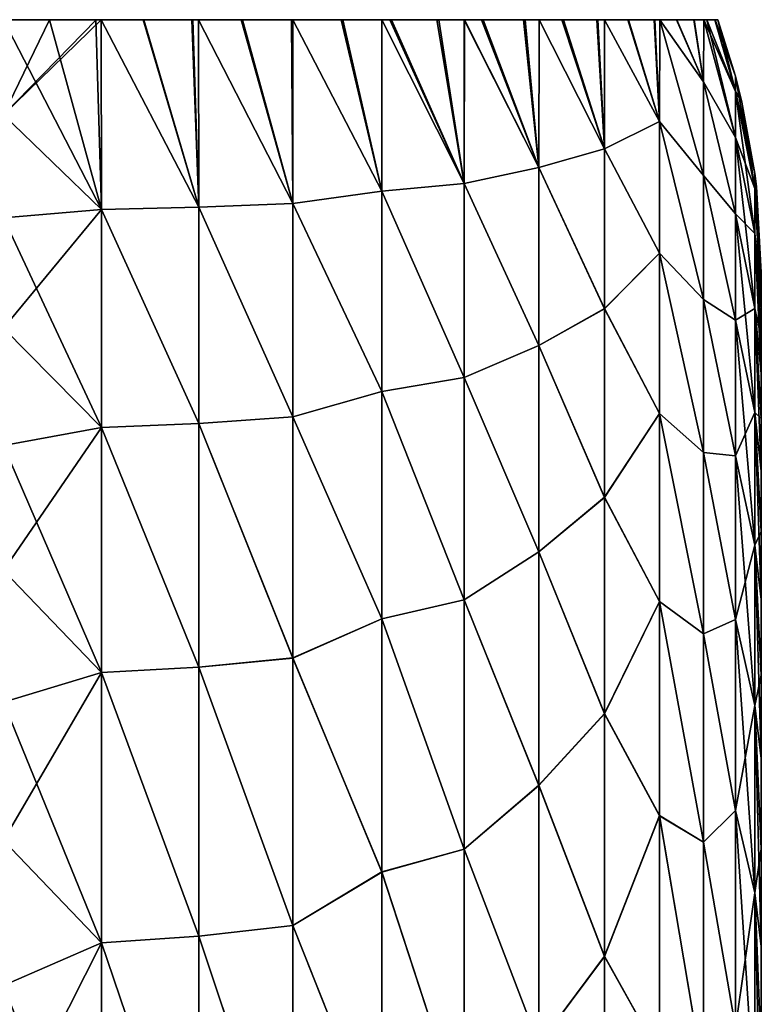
# Model space of a CAD drawing. Header units: metres. Extents: x -13 to 104, y -17 to 17.
# Tile 165 of 235: x 61.63 to 63.1, y 7.55 to 9.5. Entities that reach past the tile are written whole.
import ezdxf

# ---------------------------------------------------------------- set-up
doc = ezdxf.new("R2010")
doc.units = ezdxf.units.M
doc.layers.add('solid_508351', color=7, linetype='CONTINUOUS')

msp = doc.modelspace()

# ---------------------------------------------------------------- linework, layer by layer
at = {"layer": 'solid_508351'}
for points in [[(61.691383, 9.5, 4.465621), (57.099998, 9.5, 4.472136), (61.599998, 9.5, 4.472136)], [(61.691006, 9.5, -4.465673), (61.599998, 9.5, -4.472136), (57.099998, 9.5, 4.472136)], [(61.782921, 9.5, -4.445847), (57.099998, 9.5, 4.472136), (61.793686, 9.5, -4.442627)], [(61.876717, 9.5, -4.411389), (61.793686, 9.5, -4.442627), (57.099998, 9.5, 4.472136)], [(61.691006, 9.5, -4.465673), (57.099998, 9.5, 4.472136), (61.782921, 9.5, -4.445847)], [(61.972725, 9.5, -4.360515), (61.876717, 9.5, -4.411389), (57.099998, 9.5, 4.472136)], [(61.972725, 9.5, -4.360515), (57.099998, 9.5, 4.472136), (61.986305, 9.5, -4.352035)], [(62.070713, 9.5, -4.291138), (61.986305, 9.5, -4.352035), (57.099998, 9.5, 4.472136)], [(62.169849, 9.5, -4.201258), (62.070713, 9.5, -4.291138), (57.099998, 9.5, 4.472136)], [(62.169849, 9.5, -4.201258), (57.099998, 9.5, 4.472136), (62.172527, 9.5, -4.19852)], [(62.268375, 9.5, -4.089623), (62.172527, 9.5, -4.19852), (57.099998, 9.5, 4.472136)], [(62.348743, 9.5, -3.97938), (62.268375, 9.5, -4.089623), (57.099998, 9.5, 4.472136)], [(62.364796, 9.5, -3.955066), (62.348743, 9.5, -3.97938), (57.099998, 9.5, 4.472136)], [(62.457779, 9.5, -3.796607), (62.364796, 9.5, -3.955066), (57.099998, 9.5, 4.472136)], [(62.457779, 9.5, -3.796607), (57.099998, 9.5, 4.472136), (62.512196, 9.5, -3.687937)], [(62.546204, 9.5, -3.61319), (62.512196, 9.5, -3.687937), (57.099998, 9.5, 4.472136)], [(62.629044, 9.5, -3.403681), (62.546204, 9.5, -3.61319), (57.099998, 9.5, 4.472136)], [(62.629044, 9.5, -3.403681), (57.099998, 9.5, 4.472136), (62.660149, 9.5, -3.313268)], [(62.705387, 9.5, -3.166812), (62.660149, 9.5, -3.313268), (57.099998, 9.5, 4.472136)], [(62.774441, 9.5, -2.901092), (62.705387, 9.5, -3.166812), (57.099998, 9.5, 4.472136)], [(62.774441, 9.5, -2.901092), (57.099998, 9.5, 4.472136), (62.789768, 9.5, -2.833093)], [(62.835533, 9.5, -2.604628), (62.789768, 9.5, -2.833093), (57.099998, 9.5, 4.472136)], [(62.888138, 9.5, -2.274979), (62.835533, 9.5, -2.604628), (57.099998, 9.5, 4.472136)], [(62.888138, 9.5, -2.274979), (57.099998, 9.5, 4.472136), (62.899082, 9.5, -2.193467)], [(62.931904, 9.5, -1.909275), (62.899082, 9.5, -2.193467), (57.099998, 9.5, 4.472136)], [(62.96664, 9.5, -1.503954), (62.931904, 9.5, -1.909275), (57.099998, 9.5, 4.472136)], [(62.96664, 9.5, -1.503954), (57.099998, 9.5, 4.472136), (62.986332, 9.5, -1.178123)], [(62.992218, 9.5, -1.054592), (62.986332, 9.5, -1.178123), (57.099998, 9.5, 4.472136)], [(63.008312, 9.5, -0.555481), (62.992218, 9.5, -1.054592), (57.099998, 9.5, 4.472136)], [(63.008312, 9.5, -0.555481), (57.099998, 9.5, 4.472136), (63.014214, 9.5, 0)], [(63.008343, 9.5, 0.553919), (63.014214, 9.5, 0), (57.099998, 9.5, 4.472136)], [(62.992359, 9.5, 1.05133), (57.099998, 9.5, 4.472136), (62.986336, 9.5, 1.178037)], [(62.966995, 9.5, 1.498971), (62.986336, 9.5, 1.178037), (57.099998, 9.5, 4.472136)], [(63.008343, 9.5, 0.553919), (57.099998, 9.5, 4.472136), (62.992359, 9.5, 1.05133)], [(62.932579, 9.5, 1.902676), (62.966995, 9.5, 1.498971), (57.099998, 9.5, 4.472136)], [(62.932579, 9.5, 1.902676), (57.099998, 9.5, 4.472136), (62.899052, 9.5, 2.193708)], [(62.889244, 9.5, 2.266985), (62.899052, 9.5, 2.193708), (57.099998, 9.5, 4.472136)], [(62.837177, 9.5, 2.595564), (62.889244, 9.5, 2.266985), (57.099998, 9.5, 4.472136)], [(62.837177, 9.5, 2.595564), (57.099998, 9.5, 4.472136), (62.789753, 9.5, 2.833177)], [(62.776676, 9.5, 2.891417), (62.789753, 9.5, 2.833177), (57.099998, 9.5, 4.472136)], [(62.708199, 9.5, 3.157097), (62.776676, 9.5, 2.891417), (57.099998, 9.5, 4.472136)], [(62.708199, 9.5, 3.157097), (57.099998, 9.5, 4.472136), (62.660152, 9.5, 3.313234)], [(62.632332, 9.5, 3.394462), (62.660152, 9.5, 3.313234), (57.099998, 9.5, 4.472136)], [(62.549801, 9.5, 3.604928), (62.632332, 9.5, 3.394462), (57.099998, 9.5, 4.472136)], [(62.549801, 9.5, 3.604928), (57.099998, 9.5, 4.472136), (62.512222, 9.5, 3.687891)], [(62.461475, 9.5, 3.789628), (62.512222, 9.5, 3.687891), (57.099998, 9.5, 4.472136)], [(62.368382, 9.5, 3.949512), (62.461475, 9.5, 3.789628), (57.099998, 9.5, 4.472136)], [(62.368382, 9.5, 3.949512), (57.099998, 9.5, 4.472136), (62.348732, 9.5, 3.979383)], [(62.271698, 9.5, 4.085425), (62.348732, 9.5, 3.979383), (57.099998, 9.5, 4.472136)], [(62.172558, 9.5, 4.1985), (62.271698, 9.5, 4.085425), (57.099998, 9.5, 4.472136)], [(62.073185, 9.5, 4.289143), (62.172558, 9.5, 4.1985), (57.099998, 9.5, 4.472136)], [(61.986332, 9.5, 4.352013), (62.073185, 9.5, 4.289143), (57.099998, 9.5, 4.472136)], [(61.974651, 9.5, 4.359326), (61.986332, 9.5, 4.352013), (57.099998, 9.5, 4.472136)], [(61.87809, 9.5, 4.410775), (61.974651, 9.5, 4.359326), (57.099998, 9.5, 4.472136)], [(61.87809, 9.5, 4.410775), (57.099998, 9.5, 4.472136), (61.793694, 9.5, 4.442626)], [(61.783768, 9.5, 4.445601), (61.793694, 9.5, 4.442626), (57.099998, 9.5, 4.472136)], [(61.691383, 9.5, 4.465621), (61.783768, 9.5, 4.445601), (57.099998, 9.5, 4.472136)], [(61.691383, 9.5, 4.465621), (61.599998, 9.5, 4.472136), (61.599998, 9.311689, 4.852056)], [(61.793694, 9.5, 4.442626), (61.599998, 9.311689, 4.852056), (61.793842, 9.124365, 5.170299)], [(61.783768, 9.5, 4.445601), (61.599998, 9.311689, 4.852056), (61.793694, 9.5, 4.442626)], [(61.691383, 9.5, 4.465621), (61.599998, 9.311689, 4.852056), (61.783768, 9.5, 4.445601)], [(61.793842, 9.124386, -5.170262), (61.599998, 9.311689, -4.852056), (61.599998, 9.5, -4.472136)], [(61.691006, 9.5, -4.465673), (61.793842, 9.124386, -5.170262), (61.599998, 9.5, -4.472136)], [(61.691006, 9.5, -4.465673), (61.782921, 9.5, -4.445847), (61.793842, 9.124386, -5.170262)], [(61.782921, 9.5, -4.445847), (61.793686, 9.5, -4.442627), (61.793842, 9.124386, -5.170262)], [(61.986523, 9.128867, -5.084545), (61.793842, 9.124386, -5.170262), (61.793686, 9.5, -4.442627)], [(61.986523, 9.128867, -5.084545), (61.793686, 9.5, -4.442627), (61.876717, 9.5, -4.411389)], [(61.793694, 9.5, 4.442626), (61.793842, 9.124365, 5.170299), (61.986523, 9.128815, 5.08464)], [(61.87809, 9.5, 4.410775), (61.793694, 9.5, 4.442626), (61.986523, 9.128815, 5.08464)], [(61.972725, 9.5, -4.360515), (61.986523, 9.128867, -5.084545), (61.876717, 9.5, -4.411389)], [(61.87809, 9.5, 4.410775), (61.986523, 9.128815, 5.08464), (61.974651, 9.5, 4.359326)], [(61.972725, 9.5, -4.360515), (61.986305, 9.5, -4.352035), (61.986523, 9.128867, -5.084545)], [(61.974651, 9.5, 4.359326), (61.986523, 9.128815, 5.08464), (61.986332, 9.5, 4.352013)], [(62.172573, 9.136049, -4.94068), (61.986523, 9.128867, -5.084545), (61.986305, 9.5, -4.352035)], [(62.172573, 9.136049, -4.94068), (61.986305, 9.5, -4.352035), (62.070713, 9.5, -4.291138)], [(61.986332, 9.5, 4.352013), (62.172573, 9.135941, 4.940882), (62.073185, 9.5, 4.289143)], [(61.986332, 9.5, 4.352013), (61.986523, 9.128815, 5.08464), (62.172573, 9.135941, 4.940882)], [(62.169849, 9.5, -4.201258), (62.172573, 9.136049, -4.94068), (62.070713, 9.5, -4.291138)], [(62.073185, 9.5, 4.289143), (62.172573, 9.135941, 4.940882), (62.172558, 9.5, 4.1985)], [(62.169849, 9.5, -4.201258), (62.172527, 9.5, -4.19852), (62.172573, 9.136049, -4.94068)], [(62.348808, 9.160369, -4.708713), (62.172573, 9.136049, -4.94068), (62.172527, 9.5, -4.19852)], [(62.348808, 9.160369, -4.708713), (62.172527, 9.5, -4.19852), (62.268375, 9.5, -4.089623)], [(62.172558, 9.5, 4.1985), (62.348808, 9.160493, 4.708471), (62.271698, 9.5, 4.085425)], [(62.172558, 9.5, 4.1985), (62.172573, 9.135941, 4.940882), (62.348808, 9.160493, 4.708471)], [(62.348743, 9.5, -3.97938), (62.348808, 9.160369, -4.708713), (62.268375, 9.5, -4.089623)], [(62.271698, 9.5, 4.085425), (62.348808, 9.160493, 4.708471), (62.348732, 9.5, 3.979383)], [(62.348732, 9.5, 3.979383), (62.348808, 9.160493, 4.708471), (62.512207, 9.176056, 4.43298)], [(62.368382, 9.5, 3.949512), (62.348732, 9.5, 3.979383), (62.512207, 9.176056, 4.43298)], [(62.512207, 9.176005, -4.433085), (62.348808, 9.160369, -4.708713), (62.348743, 9.5, -3.97938)], [(62.512207, 9.176005, -4.433085), (62.348743, 9.5, -3.97938), (62.364796, 9.5, -3.955066)], [(62.457779, 9.5, -3.796607), (62.512207, 9.176005, -4.433085), (62.364796, 9.5, -3.955066)], [(62.368382, 9.5, 3.949512), (62.512207, 9.176056, 4.43298), (62.461475, 9.5, 3.789628)], [(62.457779, 9.5, -3.796607), (62.512196, 9.5, -3.687937), (62.512207, 9.176005, -4.433085)], [(62.461475, 9.5, 3.789628), (62.512207, 9.176056, 4.43298), (62.512222, 9.5, 3.687891)], [(62.659966, 9.207613, -4.055948), (62.512207, 9.176005, -4.433085), (62.512196, 9.5, -3.687937)], [(62.659966, 9.207613, -4.055948), (62.512196, 9.5, -3.687937), (62.546204, 9.5, -3.61319)], [(62.512222, 9.5, 3.687891), (62.512207, 9.176056, 4.43298), (62.659966, 9.20754, 4.056114)], [(62.549801, 9.5, 3.604928), (62.512222, 9.5, 3.687891), (62.659966, 9.20754, 4.056114)], [(62.629044, 9.5, -3.403681), (62.659966, 9.207613, -4.055948), (62.546204, 9.5, -3.61319)], [(62.549801, 9.5, 3.604928), (62.659966, 9.20754, 4.056114), (62.632332, 9.5, 3.394462)], [(62.629044, 9.5, -3.403681), (62.660149, 9.5, -3.313268), (62.659966, 9.207613, -4.055948)], [(62.632332, 9.5, 3.394462), (62.659966, 9.20754, 4.056114), (62.660152, 9.5, 3.313234)], [(62.789551, 9.244367, -3.581119), (62.659966, 9.207613, -4.055948), (62.660149, 9.5, -3.313268)], [(62.660152, 9.5, 3.313234), (62.659966, 9.20754, 4.056114), (62.789551, 9.244203, 3.581543)], [(62.789551, 9.244367, -3.581119), (62.660149, 9.5, -3.313268), (62.705387, 9.5, -3.166812)], [(62.708199, 9.5, 3.157097), (62.660152, 9.5, 3.313234), (62.789551, 9.244203, 3.581543)], [(62.774441, 9.5, -2.901092), (62.789551, 9.244367, -3.581119), (62.705387, 9.5, -3.166812)], [(62.708199, 9.5, 3.157097), (62.789551, 9.244203, 3.581543), (62.776676, 9.5, 2.891417)], [(62.774441, 9.5, -2.901092), (62.789768, 9.5, -2.833093), (62.789551, 9.244367, -3.581119)], [(62.776676, 9.5, 2.891417), (62.789551, 9.244203, 3.581543), (62.789753, 9.5, 2.833177)], [(62.898743, 9.29871, -2.933674), (62.789551, 9.244367, -3.581119), (62.789768, 9.5, -2.833093)], [(62.789753, 9.5, 2.833177), (62.789551, 9.244203, 3.581543), (62.898743, 9.298554, 2.934168)], [(62.837177, 9.5, 2.595564), (62.789753, 9.5, 2.833177), (62.898743, 9.298554, 2.934168)], [(62.898743, 9.29871, -2.933674), (62.789768, 9.5, -2.833093), (62.835533, 9.5, -2.604628)], [(62.888138, 9.5, -2.274979), (62.898743, 9.29871, -2.933674), (62.835533, 9.5, -2.604628)], [(62.837177, 9.5, 2.595564), (62.898743, 9.298554, 2.934168), (62.889244, 9.5, 2.266985)], [(62.888138, 9.5, -2.274979), (62.899082, 9.5, -2.193467), (62.898743, 9.29871, -2.933674)], [(62.889244, 9.5, 2.266985), (62.898743, 9.298554, 2.934168), (62.899052, 9.5, 2.193708)], [(62.985668, 9.191565, -2.680307), (62.898743, 9.29871, -2.933674), (62.899082, 9.5, -2.193467)], [(62.899052, 9.5, 2.193708), (62.898743, 9.298554, 2.934168), (62.985668, 9.191613, 2.680139)], [(62.899052, 9.5, 2.193708), (62.985668, 9.191613, 2.680139), (62.985668, 9.377254, 1.93288)], [(62.932579, 9.5, 1.902676), (62.899052, 9.5, 2.193708), (62.985668, 9.377254, 1.93288)], [(62.985668, 9.377218, -1.933052), (62.899082, 9.5, -2.193467), (62.931904, 9.5, -1.909275)], [(62.985668, 9.377218, -1.933052), (62.985668, 9.191565, -2.680307), (62.899082, 9.5, -2.193467)], [(62.96664, 9.5, -1.503954), (62.985668, 9.377218, -1.933052), (62.931904, 9.5, -1.909275)], [(62.932579, 9.5, 1.902676), (62.985668, 9.377254, 1.93288), (62.966995, 9.5, 1.498971)], [(62.96664, 9.5, -1.503954), (62.986332, 9.5, -1.178123), (62.985668, 9.377218, -1.933052)], [(62.966995, 9.5, 1.498971), (62.985668, 9.377254, 1.93288), (62.986336, 9.5, 1.178037)], [(63.04884, 9.266841, -1.506008), (62.985668, 9.377218, -1.933052), (62.986332, 9.5, -1.178123)], [(62.986336, 9.5, 1.178037), (62.985668, 9.377254, 1.93288), (63.04884, 9.266841, 1.506008)], [(63.04884, 9.266841, -1.506008), (62.986332, 9.5, -1.178123), (62.992218, 9.5, -1.054592)], [(62.986336, 9.5, 1.178037), (63.04884, 9.266841, 1.506008), (63.04884, 9.357974, 0.755454)], [(62.992359, 9.5, 1.05133), (62.986336, 9.5, 1.178037), (63.04884, 9.357974, 0.755454)], [(63.04884, 9.357974, -0.755454), (63.04884, 9.266841, -1.506008), (62.992218, 9.5, -1.054592)], [(63.008312, 9.5, -0.555481), (63.04884, 9.357974, -0.755454), (62.992218, 9.5, -1.054592)], [(63.008343, 9.5, 0.553919), (62.992359, 9.5, 1.05133), (63.04884, 9.357974, 0.755454)], [(63.008312, 9.5, -0.555481), (63.014214, 9.5, 0), (63.04884, 9.357974, -0.755454)], [(63.008343, 9.5, 0.553919), (63.04884, 9.388418, 0), (63.014214, 9.5, 0)], [(63.008343, 9.5, 0.553919), (63.04884, 9.357974, 0.755454), (63.04884, 9.388418, 0)], [(63.014214, 9.5, 0), (63.04884, 9.388418, 0), (63.04884, 9.357974, -0.755454)], [(62.985668, 9.377254, 1.93288), (63.04884, 9.115608, 2.246796), (63.04884, 9.266841, 1.506008)], [(62.985668, 9.377254, 1.93288), (62.985668, 9.191613, 2.680139), (63.04884, 9.115608, 2.246796)], [(63.04884, 9.115608, -2.246796), (62.985668, 9.191565, -2.680307), (62.985668, 9.377218, -1.933052)], [(63.04884, 9.266841, -1.506008), (63.04884, 9.115608, -2.246796), (62.985668, 9.377218, -1.933052)], [(63.087166, 9.16597, -0.739954), (63.04884, 9.357974, -0.755454), (63.04884, 9.388418, 0)], [(63.061668, 9.336937, 0), (63.087166, 9.16597, -0.739954), (63.04884, 9.388418, 0)], [(63.04884, 9.357974, 0.755454), (63.061668, 9.336937, 0), (63.04884, 9.388418, 0)], [(63.087166, 9.076706, -1.475108), (63.04884, 9.266841, -1.506008), (63.04884, 9.357974, -0.755454)], [(63.087166, 9.076706, -1.475108), (63.04884, 9.357974, -0.755454), (63.087166, 9.16597, -0.739954)], [(63.04884, 9.357974, 0.755454), (63.087166, 9.195789), (63.061668, 9.336937, 0)], [(63.087166, 9.16597, 0.739954), (63.087166, 9.195789), (63.04884, 9.357974, 0.755454)], [(63.087166, 9.16597, 0.739954), (63.04884, 9.357974, 0.755454), (63.04884, 9.266841, 1.506008)], [(63.061668, 9.336937, 0), (63.087166, 9.195789), (63.087166, 9.16597, -0.739954)], [(61.793842, 9.124365, 5.170299), (61.599998, 9.311689, 4.852056), (61.599998, 9.108191, 5.224063)], [(61.793842, 9.124386, -5.170262), (61.599998, 9.108191, -5.224063), (61.599998, 9.311689, -4.852056)], [(62.898743, 9.29871, -2.933674), (62.898743, 9.037924, -3.659014), (62.789551, 9.244367, -3.581119)], [(62.789551, 9.244203, 3.581543), (62.898743, 9.037729, 3.659494), (62.898743, 9.298554, 2.934168)], [(62.985668, 8.946465, -3.410228), (62.898743, 9.037924, -3.659014), (62.898743, 9.29871, -2.933674)], [(62.985668, 9.191565, -2.680307), (62.985668, 8.946465, -3.410228), (62.898743, 9.29871, -2.933674)], [(62.898743, 9.298554, 2.934168), (62.985668, 8.946528, 3.410064), (62.985668, 9.191613, 2.680139)], [(62.898743, 9.298554, 2.934168), (62.898743, 9.037729, 3.659494), (62.985668, 8.946528, 3.410064)], [(63.087166, 8.928576, -2.200696), (63.04884, 9.115608, -2.246796), (63.04884, 9.266841, -1.506008)], [(63.087166, 8.928576, -2.200696), (63.04884, 9.266841, -1.506008), (63.087166, 9.076706, -1.475108)], [(63.087166, 9.076706, 1.475108), (63.04884, 9.266841, 1.506008), (63.04884, 9.115608, 2.246796)], [(63.087166, 9.16597, 0.739954), (63.04884, 9.266841, 1.506008), (63.087166, 9.076706, 1.475108)], [(62.789551, 9.244367, -3.581119), (62.789551, 8.928275, -4.309135), (62.659966, 9.207613, -4.055948)], [(62.659966, 9.20754, 4.056114), (62.789551, 8.928078, 4.309545), (62.789551, 9.244203, 3.581543)], [(62.898743, 9.037924, -3.659014), (62.789551, 8.928275, -4.309135), (62.789551, 9.244367, -3.581119)], [(62.789551, 9.244203, 3.581543), (62.789551, 8.928078, 4.309545), (62.898743, 9.037729, 3.659494)], [(62.659966, 9.207613, -4.055948), (62.659966, 8.855398, -4.776272), (62.512207, 9.176005, -4.433085)], [(62.512207, 9.176056, 4.43298), (62.659966, 8.855311, 4.776432), (62.659966, 9.20754, 4.056114)], [(62.789551, 8.928275, -4.309135), (62.659966, 8.855398, -4.776272), (62.659966, 9.207613, -4.055948)], [(62.659966, 9.20754, 4.056114), (62.659966, 8.855311, 4.776432), (62.789551, 8.928078, 4.309545)], [(62.985668, 9.191613, 2.680139), (63.04884, 8.905257, 2.973011), (63.04884, 9.115608, 2.246796)], [(62.985668, 9.191613, 2.680139), (62.985668, 8.946528, 3.410064), (63.04884, 8.905257, 2.973011)], [(63.04884, 8.905257, -2.973011), (62.985668, 8.946465, -3.410228), (62.985668, 9.191565, -2.680307)], [(63.04884, 9.115608, -2.246796), (63.04884, 8.905257, -2.973011), (62.985668, 9.191565, -2.680307)], [(63.087166, 9.195789), (63.090385, 9.169556), (63.099998, 8.992017, -0.37998)], [(63.087166, 9.16597, -0.739954), (63.087166, 9.195789), (63.099998, 8.992017, -0.37998)], [(63.087166, 9.16597, 0.739954), (63.090385, 9.169556), (63.087166, 9.195789)], [(62.172573, 9.135941, 4.940882), (62.348808, 8.764207, 5.410454), (62.348808, 9.160493, 4.708471)], [(62.348808, 9.160369, -4.708713), (62.348808, 8.764064, -5.410685), (62.172573, 9.136049, -4.94068)], [(62.348808, 9.160493, 4.708471), (62.512207, 8.792171, 5.152576), (62.512207, 9.176056, 4.43298)], [(62.512207, 9.176005, -4.433085), (62.512207, 8.792112, -5.152676), (62.348808, 9.160369, -4.708713)], [(62.348808, 9.160493, 4.708471), (62.348808, 8.764207, 5.410454), (62.512207, 8.792171, 5.152576)], [(62.512207, 8.792112, -5.152676), (62.348808, 8.764064, -5.410685), (62.348808, 9.160369, -4.708713)], [(62.512207, 9.176056, 4.43298), (62.512207, 8.792171, 5.152576), (62.659966, 8.855311, 4.776432)], [(62.659966, 8.855398, -4.776272), (62.512207, 8.792112, -5.152676), (62.512207, 9.176005, -4.433085)], [(63.087166, 9.16597, 0.739954), (63.099998, 9), (63.090385, 9.169556)], [(63.087166, 9.16597, 0.739954), (63.099998, 8.992017, 0.379973), (63.099998, 9)], [(63.087166, 9.16597, -0.739954), (63.099998, 8.992017, -0.37998), (63.099998, 8.967914, -0.759339)], [(63.087166, 9.16597, -0.739954), (63.099998, 8.967914, -0.759339), (63.099998, 8.927667, -1.138524)], [(63.087166, 9.076706, -1.475108), (63.087166, 9.16597, -0.739954), (63.099998, 8.927667, -1.138524)], [(63.087166, 9.16597, 0.739954), (63.099998, 8.967915, 0.759327), (63.099998, 8.992017, 0.379973)], [(63.087166, 9.16597, 0.739954), (63.087166, 9.076706, 1.475108), (63.099998, 8.967915, 0.759327)], [(63.090385, 9.169556), (63.099998, 9), (63.099998, 8.992017, -0.37998)], [(61.793842, 9.124386, -5.170262), (61.793842, 8.692788, -5.86698), (61.599998, 9.108191, -5.224063)], [(61.793842, 9.124365, 5.170299), (61.599998, 9.108191, 5.224063), (61.599998, 8.889841, 5.587551)], [(61.793842, 9.124365, 5.170299), (61.599998, 8.889841, 5.587551), (61.793842, 8.692765, 5.867015)], [(61.986523, 9.128867, -5.084545), (61.986523, 8.700802, -5.78661), (61.793842, 9.124386, -5.170262)], [(61.793842, 9.124365, 5.170299), (61.986523, 8.700742, 5.7867), (61.986523, 9.128815, 5.08464)], [(61.986523, 8.700802, -5.78661), (61.793842, 8.692788, -5.86698), (61.793842, 9.124386, -5.170262)], [(61.793842, 9.124365, 5.170299), (61.793842, 8.692765, 5.867015), (61.986523, 8.700742, 5.7867)], [(62.172573, 9.136049, -4.94068), (62.172573, 8.714073, -5.651782), (61.986523, 9.128867, -5.084545)], [(61.986523, 9.128815, 5.08464), (62.172573, 8.713948, 5.651975), (62.172573, 9.135941, 4.940882)], [(62.172573, 8.714073, -5.651782), (61.986523, 8.700802, -5.78661), (61.986523, 9.128867, -5.084545)], [(61.986523, 9.128815, 5.08464), (61.986523, 8.700742, 5.7867), (62.172573, 8.713948, 5.651975)], [(62.348808, 8.764064, -5.410685), (62.172573, 8.714073, -5.651782), (62.172573, 9.136049, -4.94068)], [(62.172573, 9.135941, 4.940882), (62.172573, 8.713948, 5.651975), (62.348808, 8.764207, 5.410454)], [(61.793842, 8.692788, -5.86698), (61.599998, 8.889841, -5.587551), (61.599998, 9.108191, -5.224063)], [(63.087166, 8.722541, -2.912012), (63.04884, 8.905257, -2.973011), (63.04884, 9.115608, -2.246796)], [(63.087166, 8.722541, -2.912012), (63.04884, 9.115608, -2.246796), (63.087166, 8.928576, -2.200696)], [(63.087166, 8.928576, 2.200696), (63.04884, 9.115608, 2.246796), (63.04884, 8.905257, 2.973011)], [(63.087166, 9.076706, 1.475108), (63.04884, 9.115608, 2.246796), (63.087166, 8.928576, 2.200696)], [(63.087166, 9.076706, -1.475108), (63.099998, 8.927667, -1.138524), (63.099998, 8.871337, -1.516381)], [(63.087166, 9.076706, -1.475108), (63.099998, 8.871337, -1.516381), (63.099998, 8.798931, -1.89165)], [(63.087166, 8.928576, -2.200696), (63.087166, 9.076706, -1.475108), (63.099998, 8.798931, -1.89165)], [(63.087166, 9.076706, 1.475108), (63.099998, 8.87134, 1.516366), (63.099998, 8.927669, 1.13851)], [(63.087166, 9.076706, 1.475108), (63.087166, 8.928576, 2.200696), (63.099998, 8.87134, 1.516366)], [(63.087166, 9.076706, 1.475108), (63.099998, 8.927669, 1.13851), (63.099998, 8.967915, 0.759327)], [(62.898743, 9.037924, -3.659014), (62.898743, 8.720657, -4.361488), (62.789551, 8.928275, -4.309135)], [(62.789551, 8.928078, 4.309545), (62.898743, 8.720426, 4.361951), (62.898743, 9.037729, 3.659494)], [(62.985668, 8.643506, -4.118094), (62.898743, 8.720657, -4.361488), (62.898743, 9.037924, -3.659014)], [(62.985668, 8.946465, -3.410228), (62.985668, 8.643506, -4.118094), (62.898743, 9.037924, -3.659014)], [(62.898743, 9.037729, 3.659494), (62.985668, 8.643582, 4.117936), (62.985668, 8.946528, 3.410064)], [(62.898743, 9.037729, 3.659494), (62.898743, 8.720426, 4.361951), (62.985668, 8.643582, 4.117936)], [(63.099998, 6.693246, -0.30074), (63.099998, 8.992017, -0.37998), (63.099998, 9)], [(63.099998, 6.693246, 0.30074), (63.099998, 9), (63.099998, 8.992017, 0.379973)], [(63.099998, 6.693246, 0.30074), (63.099998, 6.693246, -0.30074), (63.099998, 9)], [(63.099998, 6.639365, -0.899352), (63.099998, 8.967914, -0.759339), (63.099998, 8.992017, -0.37998)], [(63.099998, 6.693246, -0.30074), (63.099998, 6.639365, -0.899352), (63.099998, 8.992017, -0.37998)], [(63.099998, 6.693246, 0.30074), (63.099998, 8.992017, 0.379973), (63.099998, 8.967915, 0.759327)], [(63.099998, 6.639365, 0.899352), (63.099998, 8.967915, 0.759327), (63.099998, 8.927669, 1.13851)], [(63.099998, 6.639365, 0.899352), (63.099998, 6.693246, 0.30074), (63.099998, 8.967915, 0.759327)], [(63.099998, 6.639365, -0.899352), (63.099998, 8.927667, -1.138524), (63.099998, 8.967914, -0.759339)], [(62.985668, 8.946528, 3.410064), (63.04884, 8.637152, 3.679946), (63.04884, 8.905257, 2.973011)], [(62.985668, 8.946528, 3.410064), (62.985668, 8.643582, 4.117936), (63.04884, 8.637152, 3.679946)], [(63.04884, 8.637152, -3.679946), (62.985668, 8.643506, -4.118094), (62.985668, 8.946465, -3.410228)], [(63.04884, 8.905257, -2.973011), (63.04884, 8.637152, -3.679946), (62.985668, 8.946465, -3.410228)], [(62.789551, 8.928275, -4.309135), (62.789551, 8.554959, -5.009532), (62.659966, 8.855398, -4.776272)], [(62.659966, 8.855311, 4.776432), (62.789551, 8.554729, 5.009925), (62.789551, 8.928078, 4.309545)], [(62.898743, 8.720657, -4.361488), (62.789551, 8.554959, -5.009532), (62.789551, 8.928275, -4.309135)], [(62.789551, 8.928078, 4.309545), (62.789551, 8.554729, 5.009925), (62.898743, 8.720426, 4.361951)], [(63.087166, 8.928576, 2.200696), (63.04884, 8.905257, 2.973011), (63.087166, 8.722541, 2.912012)], [(63.087166, 8.928576, -2.200696), (63.099998, 8.798931, -1.89165), (63.099998, 8.710613, -2.263883)], [(63.087166, 8.928576, -2.200696), (63.099998, 8.710613, -2.263883), (63.099998, 8.606642, -2.631639)], [(63.087166, 8.722541, -2.912012), (63.087166, 8.928576, -2.200696), (63.099998, 8.606642, -2.631639)], [(63.087166, 8.928576, 2.200696), (63.099998, 8.710616, 2.263871), (63.099998, 8.798934, 1.891637)], [(63.087166, 8.928576, 2.200696), (63.087166, 8.722541, 2.912012), (63.099998, 8.710616, 2.263871)], [(63.087166, 8.928576, 2.200696), (63.099998, 8.798934, 1.891637), (63.099998, 8.87134, 1.516366)], [(63.099998, 6.531982, 1.49102), (63.099998, 8.927669, 1.13851), (63.099998, 8.87134, 1.516366)], [(63.099998, 6.531982, 1.49102), (63.099998, 6.639365, 0.899352), (63.099998, 8.927669, 1.13851)], [(63.099998, 6.531982, -1.49102), (63.099998, 8.871337, -1.516381), (63.099998, 8.927667, -1.138524)], [(63.099998, 6.639365, -0.899352), (63.099998, 6.531982, -1.49102), (63.099998, 8.927667, -1.138524)], [(63.087166, 8.459937, -3.604442), (63.04884, 8.637152, -3.679946), (63.04884, 8.905257, -2.973011)], [(63.087166, 8.459937, -3.604442), (63.04884, 8.905257, -2.973011), (63.087166, 8.722541, -2.912012)], [(63.087166, 8.722541, 2.912012), (63.04884, 8.905257, 2.973011), (63.04884, 8.637152, 3.679946)], [(61.793842, 8.692765, 5.867015), (61.599998, 8.889841, 5.587551), (61.599998, 8.656992, 5.941926)], [(61.793842, 8.692788, -5.86698), (61.599998, 8.656992, -5.941926), (61.599998, 8.889841, -5.587551)], [(63.099998, 6.531982, 1.49102), (63.099998, 8.87134, 1.516366), (63.099998, 8.798934, 1.891637)], [(63.099998, 6.372037, -2.070525), (63.099998, 8.798931, -1.89165), (63.099998, 8.871337, -1.516381)], [(63.099998, 6.531982, -1.49102), (63.099998, 6.372037, -2.070525), (63.099998, 8.871337, -1.516381)], [(62.659966, 8.855398, -4.776272), (62.659966, 8.446941, -5.466263), (62.512207, 8.792112, -5.152676)], [(62.512207, 8.792171, 5.152576), (62.659966, 8.446843, 5.466415), (62.659966, 8.855311, 4.776432)], [(62.789551, 8.554959, -5.009532), (62.659966, 8.446941, -5.466263), (62.659966, 8.855398, -4.776272)], [(62.659966, 8.855311, 4.776432), (62.659966, 8.446843, 5.466415), (62.789551, 8.554729, 5.009925)], [(62.348808, 8.764207, 5.410454), (62.512207, 8.351972, 5.839169), (62.512207, 8.792171, 5.152576)], [(62.512207, 8.792112, -5.152676), (62.512207, 8.351905, -5.839264), (62.348808, 8.764064, -5.410685)], [(62.512207, 8.792171, 5.152576), (62.512207, 8.351972, 5.839169), (62.659966, 8.446843, 5.466415)], [(62.659966, 8.446941, -5.466263), (62.512207, 8.351905, -5.839264), (62.512207, 8.792112, -5.152676)], [(63.099998, 6.372037, 2.070525), (63.099998, 8.798934, 1.891637), (63.099998, 8.710616, 2.263871)], [(63.099998, 6.372037, 2.070525), (63.099998, 6.531982, 1.49102), (63.099998, 8.798934, 1.891637)], [(63.099998, 6.372037, -2.070525), (63.099998, 8.710613, -2.263883), (63.099998, 8.798931, -1.89165)], [(62.172573, 8.713948, 5.651975), (62.348808, 8.314236, 6.079295), (62.348808, 8.764207, 5.410454)], [(62.348808, 8.764064, -5.410685), (62.348808, 8.314075, -6.079514), (62.172573, 8.714073, -5.651782)], [(62.348808, 8.764207, 5.410454), (62.348808, 8.314236, 6.079295), (62.512207, 8.351972, 5.839169)], [(62.512207, 8.351905, -5.839264), (62.348808, 8.314075, -6.079514), (62.348808, 8.764064, -5.410685)], [(62.172573, 8.714073, -5.651782), (62.172573, 8.236867, -6.327064), (61.986523, 8.700802, -5.78661)], [(61.986523, 8.700742, 5.7867), (62.172573, 8.236728, 6.327245), (62.172573, 8.713948, 5.651975)], [(62.348808, 8.314075, -6.079514), (62.172573, 8.236867, -6.327064), (62.172573, 8.714073, -5.651782)], [(62.172573, 8.713948, 5.651975), (62.172573, 8.236728, 6.327245), (62.348808, 8.314236, 6.079295)], [(62.898743, 8.720657, -4.361488), (62.898743, 8.348894, -5.036707), (62.789551, 8.554959, -5.009532)], [(62.789551, 8.554729, 5.009925), (62.898743, 8.348626, 5.03715), (62.898743, 8.720426, 4.361951)], [(62.985668, 8.284646, -4.799327), (62.898743, 8.348894, -5.036707), (62.898743, 8.720657, -4.361488)], [(62.985668, 8.643506, -4.118094), (62.985668, 8.284646, -4.799327), (62.898743, 8.720657, -4.361488)], [(62.898743, 8.720426, 4.361951), (62.985668, 8.284735, 4.799175), (62.985668, 8.643582, 4.117936)], [(62.898743, 8.720426, 4.361951), (62.898743, 8.348626, 5.03715), (62.985668, 8.284735, 4.799175)], [(63.087166, 8.722541, 2.912012), (63.04884, 8.637152, 3.679946), (63.087166, 8.459937, 3.604442)], [(63.087166, 8.722541, -2.912012), (63.099998, 8.606642, -2.631639), (63.099998, 8.487118, -2.994791)], [(63.087166, 8.722541, -2.912012), (63.099998, 8.487118, -2.994791), (63.099998, 8.352405, -3.352199)], [(63.087166, 8.459937, -3.604442), (63.087166, 8.722541, -2.912012), (63.099998, 8.352405, -3.352199)], [(63.087166, 8.722541, 2.912012), (63.099998, 8.487122, 2.994782), (63.099998, 8.606645, 2.631629)], [(63.087166, 8.722541, 2.912012), (63.087166, 8.459937, 3.604442), (63.099998, 8.487122, 2.994782)], [(63.087166, 8.722541, 2.912012), (63.099998, 8.606645, 2.631629), (63.099998, 8.710616, 2.263871)], [(63.099998, 6.372037, 2.070525), (63.099998, 8.710616, 2.263871), (63.099998, 8.606645, 2.631629)], [(63.099998, 6.160828, -2.633275), (63.099998, 8.606642, -2.631639), (63.099998, 8.710613, -2.263883)], [(63.099998, 6.372037, -2.070525), (63.099998, 6.160828, -2.633275), (63.099998, 8.710613, -2.263883)], [(61.793842, 8.692788, -5.86698), (61.793842, 8.208103, -6.527869), (61.599998, 8.656992, -5.941926)], [(61.793842, 8.692765, 5.867015), (61.599998, 8.656992, 5.941926), (61.599998, 8.410025, 6.286611)], [(61.793842, 8.692765, 5.867015), (61.599998, 8.410025, 6.286611), (61.793842, 8.208077, 6.527902)], [(61.986523, 8.700802, -5.78661), (61.986523, 8.218859, -6.452842), (61.793842, 8.692788, -5.86698)], [(61.793842, 8.692765, 5.867015), (61.986523, 8.218792, 6.452928), (61.986523, 8.700742, 5.7867)], [(61.986523, 8.218859, -6.452842), (61.793842, 8.208103, -6.527869), (61.793842, 8.692788, -5.86698)], [(61.793842, 8.692765, 5.867015), (61.793842, 8.208077, 6.527902), (61.986523, 8.218792, 6.452928)], [(62.172573, 8.236867, -6.327064), (61.986523, 8.218859, -6.452842), (61.986523, 8.700802, -5.78661)], [(61.986523, 8.700742, 5.7867), (61.986523, 8.218792, 6.452928), (62.172573, 8.236728, 6.327245)], [(61.793842, 8.208103, -6.527869), (61.599998, 8.410025, -6.286611), (61.599998, 8.656992, -5.941926)], [(62.985668, 8.643582, 4.117936), (63.04884, 8.313031, 4.363016), (63.04884, 8.637152, 3.679946)], [(62.985668, 8.643582, 4.117936), (62.985668, 8.284735, 4.799175), (63.04884, 8.313031, 4.363016)], [(63.04884, 8.313031, -4.363016), (62.985668, 8.284646, -4.799327), (62.985668, 8.643506, -4.118094)], [(63.04884, 8.637152, -3.679946), (63.04884, 8.313031, -4.363016), (62.985668, 8.643506, -4.118094)], [(63.087166, 8.142467, -4.273496), (63.04884, 8.313031, -4.363016), (63.04884, 8.637152, -3.679946)], [(63.087166, 8.142467, -4.273496), (63.04884, 8.637152, -3.679946), (63.087166, 8.459937, -3.604442)], [(63.087166, 8.459937, 3.604442), (63.04884, 8.637152, 3.679946), (63.04884, 8.313031, 4.363016)], [(63.099998, 6.160828, 2.633275), (63.099998, 8.606645, 2.631629), (63.099998, 8.487122, 2.994782)], [(63.099998, 6.160828, 2.633275), (63.099998, 6.372037, 2.070525), (63.099998, 8.606645, 2.631629)], [(63.099998, 6.160828, -2.633275), (63.099998, 8.487118, -2.994791), (63.099998, 8.606642, -2.631639)], [(62.789551, 8.554959, -5.009532), (62.789551, 8.126812, -5.677822), (62.659966, 8.446941, -5.466263)], [(62.659966, 8.446843, 5.466415), (62.789551, 8.126552, 5.678195), (62.789551, 8.554729, 5.009925)], [(62.898743, 8.348894, -5.036707), (62.789551, 8.126812, -5.677822), (62.789551, 8.554959, -5.009532)], [(62.789551, 8.554729, 5.009925), (62.789551, 8.126552, 5.678195), (62.898743, 8.348626, 5.03715)], [(63.087166, 8.459937, 3.604442), (63.099998, 8.352407, 3.352191), (63.099998, 8.487122, 2.994782)], [(63.099998, 5.899913, 3.175031), (63.099998, 8.487122, 2.994782), (63.099998, 8.352407, 3.352191)], [(63.099998, 5.899913, 3.175031), (63.099998, 6.160828, 2.633275), (63.099998, 8.487122, 2.994782)], [(63.099998, 5.899913, -3.175031), (63.099998, 8.352405, -3.352199), (63.099998, 8.487118, -2.994791)], [(63.099998, 6.160828, -2.633275), (63.099998, 5.899913, -3.175031), (63.099998, 8.487118, -2.994791)], [(63.087166, 8.459937, 3.604442), (63.04884, 8.313031, 4.363016), (63.087166, 8.142467, 4.273496)], [(63.087166, 8.459937, -3.604442), (63.099998, 8.352405, -3.352199), (63.099998, 8.202563, -3.703774)], [(63.087166, 8.459937, -3.604442), (63.099998, 8.202563, -3.703774), (63.099998, 8.037994, -4.048509)], [(63.087166, 8.142467, -4.273496), (63.087166, 8.459937, -3.604442), (63.099998, 8.037994, -4.048509)], [(63.087166, 8.459937, 3.604442), (63.099998, 8.202567, 3.703766), (63.099998, 8.352407, 3.352191)], [(63.087166, 8.459937, 3.604442), (63.087166, 8.142467, 4.273496), (63.099998, 8.202567, 3.703766)], [(62.659966, 8.446941, -5.466263), (62.659966, 7.984838, -6.121536), (62.512207, 8.351905, -5.839264)], [(62.512207, 8.351972, 5.839169), (62.659966, 7.984728, 6.12168), (62.659966, 8.446843, 5.466415)], [(62.789551, 8.126812, -5.677822), (62.659966, 7.984838, -6.121536), (62.659966, 8.446941, -5.466263)], [(62.659966, 8.446843, 5.466415), (62.659966, 7.984728, 6.12168), (62.789551, 8.126552, 5.678195)], [(61.793842, 8.208077, 6.527902), (61.599998, 8.410025, 6.286611), (61.599998, 8.149343, 6.621044)], [(61.793842, 8.208103, -6.527869), (61.599998, 8.149343, -6.621044), (61.599998, 8.410025, -6.286611)], [(62.348808, 8.314236, 6.079295), (62.512207, 7.858276, 6.48836), (62.512207, 8.351972, 5.839169)], [(62.512207, 8.351905, -5.839264), (62.512207, 7.858202, -6.48845), (62.348808, 8.314075, -6.079514)], [(62.512207, 8.351972, 5.839169), (62.512207, 7.858276, 6.48836), (62.659966, 7.984728, 6.12168)], [(62.659966, 7.984838, -6.121536), (62.512207, 7.858202, -6.48845), (62.512207, 8.351905, -5.839264)], [(62.898743, 8.348894, -5.036707), (62.898743, 7.924956, -5.68045), (62.789551, 8.126812, -5.677822)], [(62.789551, 8.126552, 5.678195), (62.898743, 7.924655, 5.680871), (62.898743, 8.348626, 5.03715)], [(62.985668, 7.872206, -5.449521), (62.898743, 7.924956, -5.68045), (62.898743, 8.348894, -5.036707)], [(62.985668, 8.284646, -4.799327), (62.985668, 7.872206, -5.449521), (62.898743, 8.348894, -5.036707)], [(62.898743, 8.348626, 5.03715), (62.985668, 7.872306, 5.449376), (62.985668, 8.284735, 4.799175)], [(62.898743, 8.348626, 5.03715), (62.898743, 7.924655, 5.680871), (62.985668, 7.872306, 5.449376)], [(63.099998, 5.591637, 3.691009), (63.099998, 8.352407, 3.352191), (63.099998, 8.202567, 3.703766)], [(63.099998, 5.591637, 3.691009), (63.099998, 5.899913, 3.175031), (63.099998, 8.352407, 3.352191)], [(63.099998, 5.591637, -3.691009), (63.099998, 8.202563, -3.703774), (63.099998, 8.352405, -3.352199)], [(63.099998, 5.899913, -3.175031), (63.099998, 5.591637, -3.691009), (63.099998, 8.352405, -3.352199)], [(62.172573, 8.236728, 6.327245), (62.348808, 7.813335, 6.710896), (62.348808, 8.314236, 6.079295)], [(62.348808, 8.314075, -6.079514), (62.348808, 7.813158, -6.711103), (62.172573, 8.236867, -6.327064)], [(62.348808, 8.314236, 6.079295), (62.348808, 7.813335, 6.710896), (62.512207, 7.858276, 6.48836)], [(62.512207, 7.858202, -6.48845), (62.348808, 7.813158, -6.711103), (62.348808, 8.314075, -6.079514)], [(63.04884, 8.313031, -4.363016), (63.04884, 7.934998, -5.017789), (62.985668, 8.284646, -4.799327)], [(62.985668, 8.284735, 4.799175), (63.04884, 7.934998, 5.017789), (63.04884, 8.313031, 4.363016)], [(63.087166, 7.77219, -4.914835), (63.04884, 7.934998, -5.017789), (63.04884, 8.313031, -4.363016)], [(63.087166, 7.77219, -4.914835), (63.04884, 8.313031, -4.363016), (63.087166, 8.142467, -4.273496)], [(63.087166, 8.142467, 4.273496), (63.04884, 8.313031, 4.363016), (63.04884, 7.934998, 5.017789)], [(62.985668, 8.284735, 4.799175), (62.985668, 7.872306, 5.449376), (63.04884, 7.934998, 5.017789)], [(63.04884, 7.934998, -5.017789), (62.985668, 7.872206, -5.449521), (62.985668, 8.284646, -4.799327)], [(62.172573, 8.236867, -6.327064), (62.172573, 7.707456, -6.962244), (61.986523, 8.218859, -6.452842)], [(61.986523, 8.218792, 6.452928), (62.172573, 7.707303, 6.962414), (62.172573, 8.236728, 6.327245)], [(62.348808, 7.813158, -6.711103), (62.172573, 7.707456, -6.962244), (62.172573, 8.236867, -6.327064)], [(62.172573, 8.236728, 6.327245), (62.172573, 7.707303, 6.962414), (62.348808, 7.813335, 6.710896)], [(61.793842, 8.208103, -6.527869), (61.793842, 7.67329, -7.148891), (61.599998, 8.149343, -6.621044)], [(61.793842, 8.208077, 6.527902), (61.599998, 8.149343, 6.621044), (61.599998, 7.87537, 6.944678)], [(61.793842, 8.208077, 6.527902), (61.599998, 7.87537, 6.944678), (61.793842, 7.673262, 7.148921)], [(61.986523, 8.218859, -6.452842), (61.986523, 7.686021, -7.079116), (61.793842, 8.208103, -6.527869)], [(61.793842, 8.208077, 6.527902), (61.986523, 7.685948, 7.079196), (61.986523, 8.218792, 6.452928)], [(61.986523, 7.686021, -7.079116), (61.793842, 7.67329, -7.148891), (61.793842, 8.208103, -6.527869)], [(61.793842, 8.208077, 6.527902), (61.793842, 7.673262, 7.148921), (61.986523, 7.685948, 7.079196)], [(62.172573, 7.707456, -6.962244), (61.986523, 7.686021, -7.079116), (61.986523, 8.218859, -6.452842)], [(61.986523, 8.218792, 6.452928), (61.986523, 7.685948, 7.079196), (62.172573, 7.707303, 6.962414)], [(63.087166, 8.142467, 4.273496), (63.099998, 8.037998, 4.048501), (63.099998, 8.202567, 3.703766)], [(63.099998, 5.591637, 3.691009), (63.099998, 8.202567, 3.703766), (63.099998, 8.037998, 4.048501)], [(63.099998, 5.23822, -4.177413), (63.099998, 8.037994, -4.048509), (63.099998, 8.202563, -3.703774)], [(63.099998, 5.591637, -3.691009), (63.099998, 5.23822, -4.177413), (63.099998, 8.202563, -3.703774)], [(61.793842, 7.67329, -7.148891), (61.599998, 7.87537, -6.944678), (61.599998, 8.149343, -6.621044)], [(62.789551, 8.126812, -5.677822), (62.789551, 7.646578, -6.309721), (62.659966, 7.984838, -6.121536)], [(62.659966, 7.984728, 6.12168), (62.789551, 7.646289, 6.310072), (62.789551, 8.126552, 5.678195)], [(62.898743, 7.924956, -5.68045), (62.789551, 7.646578, -6.309721), (62.789551, 8.126812, -5.677822)], [(62.789551, 8.126552, 5.678195), (62.789551, 7.646289, 6.310072), (62.898743, 7.924655, 5.680871)], [(63.087166, 8.142467, 4.273496), (63.04884, 7.934998, 5.017789), (63.087166, 7.77219, 4.914835)], [(63.087166, 8.142467, -4.273496), (63.099998, 8.037994, -4.048509), (63.099998, 7.858775, -4.386296)], [(63.087166, 8.142467, -4.273496), (63.099998, 7.858775, -4.386296), (63.099998, 7.665525, -4.715881)], [(63.087166, 7.77219, -4.914835), (63.087166, 8.142467, -4.273496), (63.099998, 7.665525, -4.715881)], [(63.087166, 8.142467, 4.273496), (63.099998, 7.858779, 4.386287), (63.099998, 8.037998, 4.048501)], [(63.087166, 8.142467, 4.273496), (63.087166, 7.77219, 4.914835), (63.099998, 7.858779, 4.386287)], [(63.099998, 5.23822, 4.177413), (63.099998, 8.037998, 4.048501), (63.099998, 7.858779, 4.386287)], [(63.099998, 5.23822, 4.177413), (63.099998, 5.591637, 3.691009), (63.099998, 8.037998, 4.048501)], [(63.099998, 5.23822, -4.177413), (63.099998, 7.858775, -4.386296), (63.099998, 8.037994, -4.048509)], [(62.659966, 7.984838, -6.121536), (62.659966, 7.472023, -6.737932), (62.512207, 7.858202, -6.48845)], [(62.512207, 7.858276, 6.48836), (62.659966, 7.471901, 6.738066), (62.659966, 7.984728, 6.12168)], [(62.789551, 7.646578, -6.309721), (62.659966, 7.472023, -6.737932), (62.659966, 7.984838, -6.121536)], [(62.659966, 7.984728, 6.12168), (62.659966, 7.471901, 6.738066), (62.789551, 7.646289, 6.310072)], [(63.04884, 7.934998, -5.017789), (63.04884, 7.505503, -5.640019), (62.985668, 7.872206, -5.449521)], [(62.985668, 7.872306, 5.449376), (63.04884, 7.505503, 5.640019), (63.04884, 7.934998, 5.017789)], [(63.087166, 7.351507, -5.524299), (63.04884, 7.505503, -5.640019), (63.04884, 7.934998, -5.017789)], [(63.087166, 7.351507, -5.524299), (63.04884, 7.934998, -5.017789), (63.087166, 7.77219, -4.914835)], [(63.087166, 7.77219, 4.914835), (63.04884, 7.934998, 5.017789), (63.04884, 7.505503, 5.640019)], [(62.898743, 7.924956, -5.68045), (62.898743, 7.451494, -6.288694), (62.789551, 7.646578, -6.309721)], [(62.789551, 7.646289, 6.310072), (62.898743, 7.45116, 6.28909), (62.898743, 7.924655, 5.680871)], [(62.985668, 7.408854, -6.06447), (62.898743, 7.451494, -6.288694), (62.898743, 7.924956, -5.68045)], [(62.985668, 7.872206, -5.449521), (62.985668, 7.408854, -6.06447), (62.898743, 7.924956, -5.68045)], [(62.898743, 7.924655, 5.680871), (62.985668, 7.408965, 6.064334), (62.985668, 7.872306, 5.449376)], [(62.898743, 7.924655, 5.680871), (62.898743, 7.45116, 6.28909), (62.985668, 7.408965, 6.064334)], [(61.793842, 7.673262, 7.148921), (61.599998, 7.87537, 6.944678), (61.599998, 7.588553, 7.256987)], [(61.793842, 7.67329, -7.148891), (61.599998, 7.588553, -7.256987), (61.599998, 7.87537, -6.944678)], [(62.348808, 7.813335, 6.710896), (62.512207, 7.314246, 7.095994), (62.512207, 7.858276, 6.48836)], [(62.512207, 7.858202, -6.48845), (62.512207, 7.314165, -7.096077), (62.348808, 7.813158, -6.711103)], [(62.512207, 7.858276, 6.48836), (62.512207, 7.314246, 7.095994), (62.659966, 7.471901, 6.738066)], [(62.659966, 7.472023, -6.737932), (62.512207, 7.314165, -7.096077), (62.512207, 7.858202, -6.48845)], [(62.985668, 7.872306, 5.449376), (62.985668, 7.408965, 6.064334), (63.04884, 7.505503, 5.640019)], [(63.04884, 7.505503, -5.640019), (62.985668, 7.408854, -6.06447), (62.985668, 7.872206, -5.449521)], [(63.087166, 7.77219, 4.914835), (63.099998, 7.665531, 4.715872), (63.099998, 7.858779, 4.386287)], [(63.099998, 4.842693, 4.630144), (63.099998, 7.858779, 4.386287), (63.099998, 7.665531, 4.715872)], [(63.099998, 4.842693, 4.630144), (63.099998, 5.23822, 4.177413), (63.099998, 7.858779, 4.386287)], [(63.099998, 4.842693, -4.630144), (63.099998, 7.665525, -4.715881), (63.099998, 7.858775, -4.386296)], [(63.099998, 5.23822, -4.177413), (63.099998, 4.842693, -4.630144), (63.099998, 7.858775, -4.386296)], [(62.172573, 7.707303, 6.962414), (62.348808, 7.264574, 7.301391), (62.348808, 7.813335, 6.710896)], [(62.348808, 7.813158, -6.711103), (62.348808, 7.26438, -7.301582), (62.172573, 7.707456, -6.962244)], [(62.348808, 7.813335, 6.710896), (62.348808, 7.264574, 7.301391), (62.512207, 7.314246, 7.095994)], [(62.512207, 7.314165, -7.096077), (62.348808, 7.26438, -7.301582), (62.348808, 7.813158, -6.711103)], [(63.087166, 7.77219, 4.914835), (63.04884, 7.505503, 5.640019), (63.087166, 7.351507, 5.524299)], [(63.087166, 7.77219, -4.914835), (63.099998, 7.665525, -4.715881), (63.099998, 7.458276, -5.037262)], [(63.087166, 7.77219, -4.914835), (63.099998, 7.458276, -5.037262), (63.099998, 7.237788, -5.349233)], [(63.087166, 7.351507, -5.524299), (63.087166, 7.77219, -4.914835), (63.099998, 7.237788, -5.349233)], [(63.087166, 7.77219, 4.914835), (63.099998, 7.458282, 5.037254), (63.099998, 7.665531, 4.715872)], [(63.087166, 7.77219, 4.914835), (63.087166, 7.351507, 5.524299), (63.099998, 7.458282, 5.037254)], [(62.172573, 7.707456, -6.962244), (62.172573, 7.129195, -7.553297), (61.986523, 7.686021, -7.079116)], [(61.986523, 7.685948, 7.079196), (62.172573, 7.129028, 7.553454), (62.172573, 7.707303, 6.962414)], [(62.348808, 7.26438, -7.301582), (62.172573, 7.129195, -7.553297), (62.172573, 7.707456, -6.962244)], [(62.172573, 7.707303, 6.962414), (62.172573, 7.129028, 7.553454), (62.348808, 7.264574, 7.301391)], [(61.986523, 7.686021, -7.079116), (61.986523, 7.105589, -7.661554), (61.793842, 7.67329, -7.148891)], [(61.793842, 7.673262, 7.148921), (61.986523, 7.10551, 7.661628), (61.986523, 7.685948, 7.079196)], [(62.172573, 7.129195, -7.553297), (61.986523, 7.105589, -7.661554), (61.986523, 7.686021, -7.079116)], [(61.986523, 7.685948, 7.079196), (61.986523, 7.10551, 7.661628), (62.172573, 7.129028, 7.553454)], [(61.793842, 7.67329, -7.148891), (61.793842, 7.091616, -7.726254), (61.599998, 7.588553, -7.256987)], [(61.793842, 7.673262, 7.148921), (61.599998, 7.588553, 7.256987), (61.599998, 7.289361, 7.557461)], [(61.793842, 7.673262, 7.148921), (61.599998, 7.289361, 7.557461), (61.793842, 7.091585, 7.726283)], [(61.986523, 7.105589, -7.661554), (61.793842, 7.091616, -7.726254), (61.793842, 7.67329, -7.148891)], [(61.793842, 7.673262, 7.148921), (61.793842, 7.091585, 7.726283), (61.986523, 7.10551, 7.661628)], [(63.099998, 4.842693, 4.630144), (63.099998, 7.665531, 4.715872), (63.099998, 7.458282, 5.037254)], [(63.099998, 4.408218, -5.045532), (63.099998, 7.458276, -5.037262), (63.099998, 7.665525, -4.715881)], [(63.099998, 4.842693, -4.630144), (63.099998, 4.408218, -5.045532), (63.099998, 7.665525, -4.715881)], [(62.789551, 7.646578, -6.309721), (62.789551, 7.117335, -6.901179), (62.659966, 7.472023, -6.737932)], [(62.659966, 7.471901, 6.738066), (62.789551, 7.117019, 6.901506), (62.789551, 7.646289, 6.310072)], [(62.898743, 7.451494, -6.288694), (62.789551, 7.117335, -6.901179), (62.789551, 7.646578, -6.309721)], [(62.789551, 7.646289, 6.310072), (62.789551, 7.117019, 6.901506), (62.898743, 7.45116, 6.28909)], [(61.793842, 7.091616, -7.726254), (61.599998, 7.289361, -7.557461), (61.599998, 7.588553, -7.256987)]]:
    msp.add_3dface(points, dxfattribs=at)

doc.saveas('drawing.dxf')
